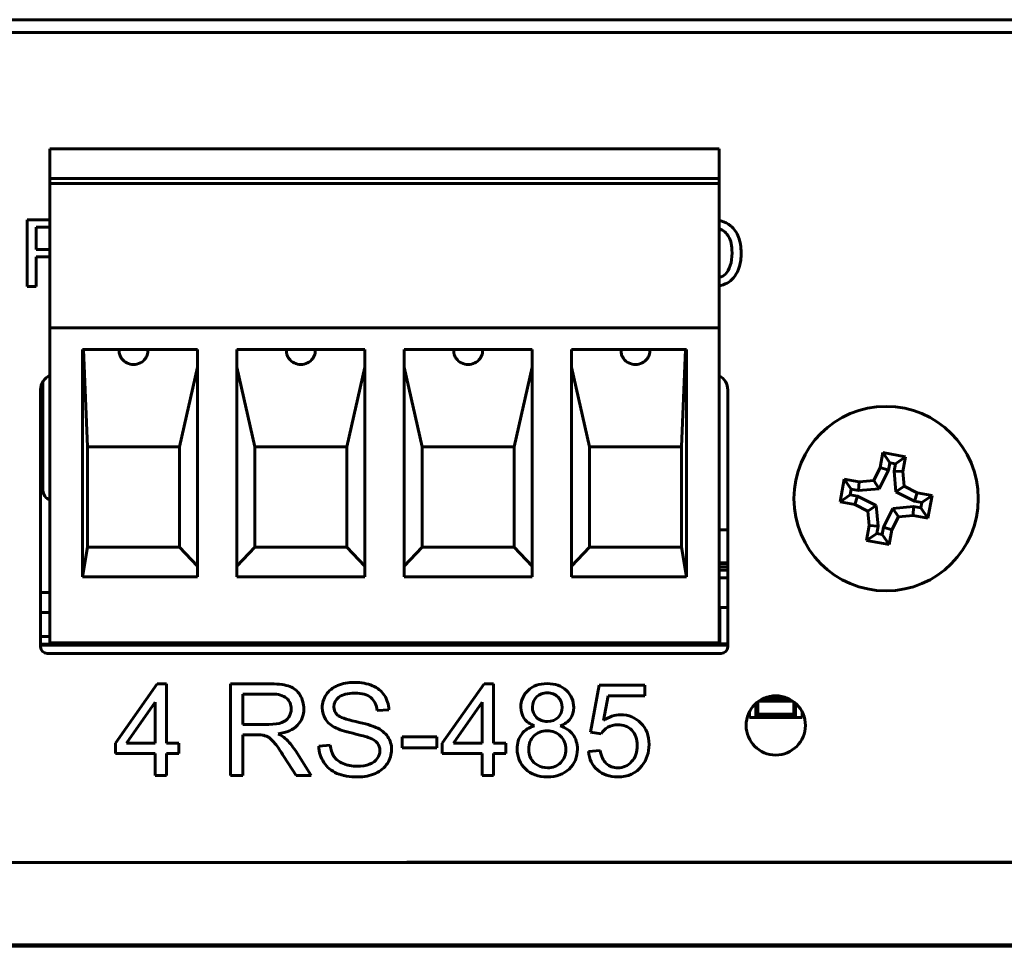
# Model space of a CAD drawing. Header units: millimetres. Extents: x -112 to 98, y -171 to 88.
# Tile 9 of 129: x 34 to 64, y -171 to -143. Entities that reach past the tile are written whole.
import ezdxf

# ---------------------------------------------------------------- set-up
doc = ezdxf.new("R2010")
doc.units = ezdxf.units.MM
doc.linetypes.add('K5LT32768', pattern=[0])

msp = doc.modelspace()

# ---------------------------------------------------------------- linework, layer by layer
at = {"color": 150, "linetype": 'K5LT32768', "lineweight": 60, "true_color": 0x0080ff}
for p, q in [((73.204, -143.03), (-50.196, -143.03)), ((73.204, -143.03), (-50.196, -143.03)), ((-50.196, -143.421), (73.204, -143.421)), ((-50.196, -143.421), (73.204, -143.421)), ((54.947, -146.95), (34.627, -146.95)), ((34.627, -146.95), (34.627, -147.851)), ((54.947, -146.95), (34.627, -146.95)), ((34.627, -146.95), (34.627, -147.851)), ((54.947, -147.851), (54.947, -146.95)), ((54.947, -147.851), (54.947, -146.95)), ((34.627, -147.851), (34.627, -148)), ((54.947, -147.851), (34.627, -147.851)), ((34.627, -147.851), (34.627, -148)), ((54.947, -147.851), (34.627, -147.851)), ((54.947, -148), (54.947, -147.851)), ((54.947, -148), (54.947, -147.851)), ((54.947, -148), (34.627, -148)), ((34.627, -148), (34.627, -152.392)), ((54.947, -148), (34.627, -148)), ((34.627, -148), (34.627, -152.392)), ((54.947, -148), (54.947, -152.392)), ((54.947, -148), (54.947, -152.392)), ((33.938, -149.112), (33.938, -151.133)), ((34.627, -149.112), (33.938, -149.112)), ((33.938, -149.112), (33.938, -151.133)), ((34.627, -149.112), (33.938, -149.112)), ((34.627, -149.335), (34.206, -149.335)), ((34.206, -149.335), (34.206, -150.004)), ((34.627, -149.335), (34.206, -149.335)), ((34.206, -149.335), (34.206, -150.004)), ((34.206, -150.004), (34.627, -150.004)), ((34.206, -150.004), (34.627, -150.004)), ((34.206, -150.235), (34.516, -150.235)), ((34.206, -151.133), (34.206, -150.235)), ((34.206, -150.235), (34.516, -150.235)), ((34.206, -151.133), (34.206, -150.235)), ((54.947, -150.862), (54.957, -150.859)), ((54.947, -150.862), (54.957, -150.859)), ((33.938, -151.133), (34.206, -151.133)), ((33.938, -151.133), (34.206, -151.133)), ((34.627, -152.392), (54.947, -152.392)), ((34.627, -152.435), (34.627, -152.392)), ((34.627, -152.392), (54.947, -152.392)), ((34.627, -152.435), (34.627, -152.392)), ((34.627, -152.435), (34.627, -152.534)), ((34.627, -152.435), (34.627, -152.534)), ((54.947, -152.392), (54.947, -152.435)), ((54.947, -152.392), (54.947, -152.435)), ((54.947, -152.435), (54.947, -152.534)), ((54.947, -152.435), (54.947, -152.534)), ((34.627, -152.534), (34.627, -161.95)), ((34.627, -152.534), (34.627, -161.95)), ((54.947, -161.95), (54.947, -152.534)), ((54.947, -161.95), (54.947, -152.534)), ((35.617, -159.95), (35.617, -153.05)), ((35.617, -153.05), (39.107, -153.05)), ((35.617, -159.95), (35.617, -153.05)), ((35.617, -153.05), (39.107, -153.05)), ((35.767, -156), (35.649, -153.05)), ((35.767, -156), (35.649, -153.05)), ((39.107, -153.05), (39.107, -159.95)), ((39.107, -153.05), (39.107, -159.95)), ((40.307, -159.95), (40.307, -153.05)), ((40.307, -153.05), (44.187, -153.05)), ((40.307, -159.95), (40.307, -153.05)), ((40.307, -153.05), (44.187, -153.05)), ((44.187, -153.05), (44.187, -159.95)), ((44.187, -153.05), (44.187, -159.95)), ((45.387, -153.05), (49.267, -153.05)), ((45.387, -159.95), (45.387, -153.05)), ((45.387, -153.05), (49.267, -153.05)), ((45.387, -159.95), (45.387, -153.05)), ((49.267, -153.05), (49.267, -159.95)), ((49.267, -153.05), (49.267, -159.95)), ((50.467, -153.05), (53.957, -153.05)), ((50.467, -159.95), (50.467, -153.05)), ((50.467, -153.05), (53.957, -153.05)), ((50.467, -159.95), (50.467, -153.05)), ((53.807, -156), (53.925, -153.05)), ((53.807, -156), (53.925, -153.05)), ((53.957, -153.05), (53.957, -159.95)), ((53.957, -153.05), (53.957, -159.95)), ((38.567, -156), (39.107, -153.585)), ((38.567, -156), (39.107, -153.585)), ((40.847, -156), (40.307, -153.585)), ((40.847, -156), (40.307, -153.585)), ((43.647, -156), (44.187, -153.585)), ((43.647, -156), (44.187, -153.585)), ((45.927, -156), (45.387, -153.585)), ((45.927, -156), (45.387, -153.585)), ((48.727, -156), (49.267, -153.585)), ((48.727, -156), (49.267, -153.585)), ((51.007, -156), (50.467, -153.585)), ((51.007, -156), (50.467, -153.585)), ((34.417, -154.019), (34.417, -157.323)), ((34.417, -154.019), (34.417, -157.323)), ((34.347, -162.074), (34.347, -154.274)), ((34.347, -162.074), (34.347, -154.274)), ((55.207, -154.274), (55.207, -162.074)), ((55.207, -154.274), (55.207, -162.074)), ((35.767, -159.05), (35.767, -156)), ((35.767, -156), (38.567, -156)), ((35.767, -159.05), (35.767, -156)), ((35.767, -156), (38.567, -156)), ((38.567, -159.05), (38.567, -156)), ((38.567, -159.05), (38.567, -156)), ((40.847, -159.05), (40.847, -156)), ((40.847, -156), (43.647, -156)), ((40.847, -159.05), (40.847, -156)), ((40.847, -156), (43.647, -156)), ((43.647, -159.05), (43.647, -156)), ((43.647, -159.05), (43.647, -156)), ((45.927, -159.05), (45.927, -156)), ((45.927, -156), (48.727, -156)), ((45.927, -159.05), (45.927, -156)), ((45.927, -156), (48.727, -156)), ((48.727, -159.05), (48.727, -156)), ((48.727, -159.05), (48.727, -156)), ((51.007, -159.05), (51.007, -156)), ((51.007, -156), (53.807, -156)), ((51.007, -159.05), (51.007, -156)), ((51.007, -156), (53.807, -156)), ((53.807, -159.05), (53.807, -156)), ((53.807, -159.05), (53.807, -156)), ((59.922, -156.176), (59.838, -156.624)), ((59.922, -156.176), (59.838, -156.624)), ((60.61, -156.305), (59.922, -156.176)), ((60.133, -156.485), (59.922, -156.176)), ((60.61, -156.305), (59.922, -156.176)), ((60.133, -156.485), (59.922, -156.176)), ((60.301, -156.516), (60.61, -156.305)), ((60.301, -156.516), (60.61, -156.305)), ((60.526, -156.753), (60.61, -156.305)), ((60.526, -156.753), (60.61, -156.305)), ((59.838, -156.624), (59.64, -157.023)), ((59.838, -156.624), (59.64, -157.023)), ((60.091, -156.709), (59.838, -156.624)), ((60.091, -156.709), (59.838, -156.624)), ((60.133, -156.485), (60.091, -156.709)), ((60.133, -156.485), (60.091, -156.709)), ((60.301, -156.516), (60.133, -156.485)), ((60.301, -156.516), (60.133, -156.485)), ((60.259, -156.74), (60.301, -156.516)), ((60.259, -156.74), (60.301, -156.516)), ((60.091, -156.709), (59.811, -157.273)), ((60.091, -156.709), (59.811, -157.273)), ((60.259, -156.74), (60.526, -156.753)), ((60.317, -157.367), (60.259, -156.74)), ((60.259, -156.74), (60.526, -156.753)), ((60.317, -157.367), (60.259, -156.74)), ((60.567, -157.196), (60.526, -156.753)), ((60.567, -157.196), (60.526, -156.753)), ((58.748, -156.98), (58.62, -157.668)), ((58.748, -156.98), (58.62, -157.668)), ((58.96, -157.288), (58.748, -156.98)), ((59.196, -157.064), (58.748, -156.98)), ((58.96, -157.288), (58.748, -156.98)), ((59.196, -157.064), (58.748, -156.98)), ((59.184, -157.33), (59.196, -157.064)), ((59.184, -157.33), (59.196, -157.064)), ((59.64, -157.023), (59.196, -157.064)), ((59.64, -157.023), (59.196, -157.064)), ((59.811, -157.273), (59.64, -157.023)), ((59.811, -157.273), (59.64, -157.023)), ((60.317, -157.367), (60.567, -157.196)), ((60.317, -157.367), (60.567, -157.196)), ((60.965, -157.394), (60.567, -157.196)), ((60.965, -157.394), (60.567, -157.196)), ((58.928, -157.457), (58.62, -157.668)), ((58.928, -157.457), (58.62, -157.668)), ((58.96, -157.288), (58.928, -157.457)), ((58.96, -157.288), (58.928, -157.457)), ((58.928, -157.457), (59.153, -157.498)), ((58.928, -157.457), (59.153, -157.498)), ((59.184, -157.33), (58.96, -157.288)), ((59.184, -157.33), (58.96, -157.288)), ((59.153, -157.498), (59.068, -157.752)), ((59.153, -157.498), (59.068, -157.752)), ((59.153, -157.498), (59.717, -157.778)), ((59.153, -157.498), (59.717, -157.778)), ((59.811, -157.273), (59.184, -157.33)), ((59.811, -157.273), (59.184, -157.33)), ((60.881, -157.647), (60.317, -157.367)), ((60.881, -157.647), (60.317, -157.367)), ((60.881, -157.647), (60.965, -157.394)), ((60.881, -157.647), (60.965, -157.394)), ((61.413, -157.478), (60.965, -157.394)), ((61.413, -157.478), (60.965, -157.394)), ((61.105, -157.689), (61.413, -157.478)), ((61.105, -157.689), (61.413, -157.478)), ((61.285, -158.166), (61.413, -157.478)), ((61.285, -158.166), (61.413, -157.478)), ((58.62, -157.668), (59.068, -157.752)), ((58.62, -157.668), (59.068, -157.752)), ((59.068, -157.752), (59.467, -157.95)), ((59.068, -157.752), (59.467, -157.95)), ((59.717, -157.778), (59.467, -157.95)), ((59.717, -157.778), (59.467, -157.95)), ((59.717, -157.778), (59.774, -158.406)), ((59.717, -157.778), (59.774, -158.406)), ((60.222, -157.873), (60.849, -157.815)), ((60.222, -157.873), (60.849, -157.815)), ((60.849, -157.815), (60.837, -158.082)), ((60.849, -157.815), (60.837, -158.082)), ((60.849, -157.815), (61.073, -157.857)), ((60.849, -157.815), (61.073, -157.857)), ((61.105, -157.689), (60.881, -157.647)), ((61.105, -157.689), (60.881, -157.647)), ((61.073, -157.857), (61.105, -157.689)), ((61.073, -157.857), (61.105, -157.689)), ((59.467, -157.95), (59.507, -158.393)), ((59.467, -157.95), (59.507, -158.393)), ((59.942, -158.437), (60.222, -157.873)), ((59.942, -158.437), (60.222, -157.873)), ((60.195, -158.522), (60.393, -158.123)), ((60.195, -158.522), (60.393, -158.123)), ((60.222, -157.873), (60.393, -158.123)), ((60.222, -157.873), (60.393, -158.123)), ((60.393, -158.123), (60.837, -158.082)), ((60.393, -158.123), (60.837, -158.082)), ((60.837, -158.082), (61.285, -158.166)), ((60.837, -158.082), (61.285, -158.166)), ((61.073, -157.857), (61.285, -158.166)), ((61.073, -157.857), (61.285, -158.166)), ((59.507, -158.393), (59.424, -158.841)), ((59.507, -158.393), (59.424, -158.841)), ((59.774, -158.406), (59.507, -158.393)), ((59.774, -158.406), (59.507, -158.393)), ((59.774, -158.406), (59.732, -158.63)), ((59.774, -158.406), (59.732, -158.63)), ((59.9, -158.661), (59.942, -158.437)), ((59.9, -158.661), (59.942, -158.437)), ((59.942, -158.437), (60.195, -158.522)), ((59.942, -158.437), (60.195, -158.522)), ((54.947, -158.523), (55.207, -158.523)), ((54.947, -158.523), (55.207, -158.523)), ((59.732, -158.63), (59.424, -158.841)), ((59.732, -158.63), (59.424, -158.841)), ((59.732, -158.63), (59.9, -158.661)), ((59.732, -158.63), (59.9, -158.661)), ((59.9, -158.661), (60.112, -158.97)), ((59.9, -158.661), (60.112, -158.97)), ((60.112, -158.97), (60.195, -158.522)), ((60.112, -158.97), (60.195, -158.522)), ((59.424, -158.841), (60.112, -158.97)), ((59.424, -158.841), (60.112, -158.97)), ((35.617, -159.95), (35.767, -159.05)), ((35.617, -159.95), (35.767, -159.05)), ((35.767, -159.05), (38.567, -159.05)), ((35.767, -159.05), (38.567, -159.05)), ((39.107, -159.629), (38.567, -159.05)), ((39.107, -159.629), (38.567, -159.05)), ((40.307, -159.629), (40.847, -159.05)), ((40.307, -159.629), (40.847, -159.05)), ((40.847, -159.05), (43.647, -159.05)), ((40.847, -159.05), (43.647, -159.05)), ((44.187, -159.629), (43.647, -159.05)), ((44.187, -159.629), (43.647, -159.05)), ((45.387, -159.629), (45.927, -159.05)), ((45.387, -159.629), (45.927, -159.05)), ((45.927, -159.05), (48.727, -159.05)), ((45.927, -159.05), (48.727, -159.05)), ((49.267, -159.629), (48.727, -159.05)), ((49.267, -159.629), (48.727, -159.05)), ((50.467, -159.629), (51.007, -159.05)), ((50.467, -159.629), (51.007, -159.05)), ((51.007, -159.05), (53.807, -159.05)), ((51.007, -159.05), (53.807, -159.05)), ((53.807, -159.05), (53.957, -159.95)), ((53.807, -159.05), (53.957, -159.95)), ((55.207, -159.523), (54.947, -159.523)), ((55.207, -159.523), (54.947, -159.523)), ((54.947, -159.533), (55.207, -159.533)), ((54.947, -159.533), (55.207, -159.533)), ((54.947, -159.543), (55.207, -159.543)), ((54.947, -159.543), (55.207, -159.543)), ((54.947, -159.643), (55.207, -159.643)), ((54.947, -159.643), (55.207, -159.643)), ((55.207, -159.743), (54.947, -159.743)), ((55.207, -159.743), (54.947, -159.743)), ((39.107, -159.95), (35.617, -159.95)), ((39.107, -159.95), (35.617, -159.95)), ((44.187, -159.95), (40.307, -159.95)), ((44.187, -159.95), (40.307, -159.95)), ((49.267, -159.95), (45.387, -159.95)), ((49.267, -159.95), (45.387, -159.95)), ((53.957, -159.95), (50.467, -159.95)), ((53.957, -159.95), (50.467, -159.95)), ((54.947, -159.978), (55.207, -159.978)), ((54.947, -159.978), (55.207, -159.978)), ((34.627, -160.428), (34.347, -160.428)), ((34.627, -160.428), (34.347, -160.428)), ((34.627, -161.028), (34.347, -161.028)), ((34.627, -161.028), (34.347, -161.028)), ((54.967, -160.878), (55.207, -160.878)), ((54.967, -161.978), (54.967, -160.878)), ((54.967, -160.878), (55.207, -160.878)), ((54.967, -161.978), (54.967, -160.878)), ((34.627, -161.758), (34.347, -161.758)), ((34.347, -161.758), (34.627, -161.758)), ((34.627, -161.758), (34.347, -161.758)), ((34.347, -161.758), (34.627, -161.758)), ((34.347, -161.998), (34.667, -161.998)), ((34.347, -161.998), (34.667, -161.998)), ((34.667, -162.003), (34.347, -162.003)), ((34.667, -162.003), (34.347, -162.003)), ((55.207, -162.028), (34.347, -162.028)), ((55.207, -162.028), (34.347, -162.028)), ((54.947, -161.95), (34.627, -161.95)), ((54.947, -161.95), (34.627, -161.95)), ((34.667, -161.95), (34.667, -161.967)), ((34.667, -161.95), (34.667, -161.967)), ((34.667, -161.998), (34.667, -161.967)), ((34.667, -161.998), (34.667, -161.967)), ((34.667, -162.003), (34.667, -161.998)), ((34.667, -162.003), (34.667, -161.998)), ((35.167, -162.027), (34.727, -162.027)), ((35.167, -162.027), (34.727, -162.027)), ((35.167, -161.95), (35.167, -162.028)), ((35.167, -161.95), (35.167, -162.028)), ((36.667, -161.998), (35.867, -161.998)), ((36.667, -161.998), (35.867, -161.998)), ((36.167, -162.028), (36.167, -161.998)), ((36.167, -162.028), (36.167, -161.998)), ((36.607, -162.027), (36.167, -162.027)), ((36.607, -162.027), (36.167, -162.027)), ((36.667, -161.95), (36.667, -162.028)), ((36.667, -161.95), (36.667, -162.028)), ((37.667, -162.028), (37.667, -161.95)), ((37.667, -162.028), (37.667, -161.95)), ((37.667, -162.008), (37.722, -162.008)), ((37.667, -162.008), (37.722, -162.008)), ((37.722, -162.008), (37.722, -161.95)), ((37.722, -162.008), (37.722, -161.95)), ((38.057, -161.95), (38.057, -161.998)), ((38.057, -161.95), (38.057, -161.998)), ((38.057, -161.998), (38.477, -161.998)), ((38.057, -161.998), (38.057, -162.003)), ((38.057, -161.998), (38.477, -161.998)), ((38.057, -161.998), (38.057, -162.003)), ((38.477, -162.003), (38.057, -162.003)), ((38.477, -162.003), (38.057, -162.003)), ((38.477, -161.998), (38.477, -161.95)), ((38.477, -161.998), (38.477, -161.95)), ((38.477, -162.003), (38.477, -161.998)), ((38.477, -162.003), (38.477, -161.998)), ((38.592, -161.95), (38.592, -162.008)), ((38.592, -161.95), (38.592, -162.008)), ((38.592, -162.008), (38.992, -162.008)), ((38.592, -162.008), (38.992, -162.008)), ((38.992, -162.008), (38.992, -161.95)), ((38.992, -162.008), (38.992, -161.95)), ((39.862, -161.95), (39.862, -162.008)), ((39.862, -161.95), (39.862, -162.008)), ((39.862, -162.008), (40.262, -162.008)), ((39.862, -162.008), (40.262, -162.008)), ((40.262, -162.008), (40.262, -161.95)), ((40.262, -162.008), (40.262, -161.95)), ((41.132, -161.95), (41.132, -162.008)), ((41.132, -161.95), (41.132, -162.008)), ((41.132, -162.008), (41.152, -162.008)), ((41.132, -162.008), (41.152, -162.008)), ((41.152, -161.95), (41.152, -162.028)), ((41.152, -161.95), (41.152, -162.028)), ((41.572, -162.028), (41.572, -161.95)), ((41.572, -162.028), (41.572, -161.95)), ((41.747, -161.95), (41.747, -162.028)), ((41.747, -161.95), (41.747, -162.028)), ((42.747, -162.028), (42.747, -161.95)), ((42.747, -162.028), (42.747, -161.95)), ((42.842, -162.028), (42.842, -161.95)), ((42.842, -162.028), (42.842, -161.95)), ((43.672, -161.95), (43.672, -162.008)), ((43.672, -161.95), (43.672, -162.008)), ((43.672, -162.008), (43.692, -162.008)), ((43.672, -162.008), (43.692, -162.008)), ((43.692, -161.95), (43.692, -162.028)), ((43.692, -161.95), (43.692, -162.028)), ((44.112, -162.028), (44.112, -161.95)), ((44.112, -162.028), (44.112, -161.95)), ((44.167, -161.95), (44.167, -161.967)), ((44.167, -161.95), (44.167, -161.967)), ((44.667, -162.027), (44.227, -162.027)), ((44.667, -162.027), (44.227, -162.027)), ((44.667, -161.95), (44.667, -162.028)), ((44.667, -161.95), (44.667, -162.028)), ((44.942, -161.95), (44.942, -162.008)), ((44.942, -161.95), (44.942, -162.008)), ((44.942, -162.008), (44.962, -162.008)), ((44.942, -162.008), (44.962, -162.008)), ((44.962, -161.95), (44.962, -162.028)), ((44.962, -161.95), (44.962, -162.028)), ((45.382, -162.028), (45.382, -161.95)), ((45.382, -162.028), (45.382, -161.95)), ((45.667, -162.028), (45.667, -161.95)), ((45.667, -162.028), (45.667, -161.95)), ((46.107, -162.027), (45.667, -162.027)), ((46.107, -162.027), (45.667, -162.027)), ((46.167, -161.967), (46.167, -161.95)), ((46.167, -161.967), (46.167, -161.95)), ((46.212, -161.95), (46.212, -162.008)), ((46.212, -161.95), (46.212, -162.008)), ((46.212, -162.008), (46.612, -162.008)), ((46.212, -162.008), (46.612, -162.008)), ((46.612, -162.008), (46.612, -161.95)), ((46.612, -162.008), (46.612, -161.95)), ((46.827, -161.95), (46.827, -162.028)), ((46.827, -161.95), (46.827, -162.028)), ((47.827, -162.028), (47.827, -161.95)), ((47.827, -162.028), (47.827, -161.95)), ((47.867, -161.95), (47.867, -162.028)), ((47.867, -161.95), (47.867, -162.028)), ((51.907, -161.95), (51.907, -162.028)), ((51.907, -161.95), (51.907, -162.028)), ((52.907, -162.028), (52.907, -161.95)), ((52.907, -162.028), (52.907, -161.95)), ((53.867, -161.95), (53.867, -162.028)), ((53.867, -161.95), (53.867, -162.028)), ((54.947, -161.878), (54.967, -161.878)), ((54.947, -161.878), (54.967, -161.878)), ((54.967, -161.978), (55.207, -161.978)), ((54.967, -161.978), (55.207, -161.978)), ((55.007, -162.274), (34.547, -162.274)), ((55.007, -162.274), (34.547, -162.274)), ((37.886, -163.201), (36.616, -165.002)), ((37.886, -163.201), (36.616, -165.002)), ((38.166, -163.201), (37.886, -163.201)), ((38.166, -163.201), (37.886, -163.201)), ((38.166, -165.002), (38.166, -163.201)), ((38.166, -165.002), (38.166, -163.201)), ((41.348, -163.201), (40.116, -163.201)), ((40.116, -163.201), (40.116, -165.98)), ((41.348, -163.201), (40.116, -163.201)), ((40.116, -163.201), (40.116, -165.98)), ((47.813, -163.201), (46.543, -165.002)), ((47.813, -163.201), (46.543, -165.002)), ((48.093, -163.201), (47.813, -163.201)), ((48.093, -163.201), (47.813, -163.201)), ((48.093, -165.002), (48.093, -163.201)), ((48.093, -165.002), (48.093, -163.201)), ((41.363, -163.508), (40.484, -163.508)), ((40.484, -163.508), (40.484, -164.428)), ((41.363, -163.508), (40.484, -163.508)), ((40.484, -163.508), (40.484, -164.428)), ((51.31, -163.236), (51.042, -164.664)), ((51.31, -163.236), (51.042, -164.664)), ((52.688, -163.236), (51.31, -163.236)), ((52.688, -163.236), (51.31, -163.236)), ((52.688, -163.562), (52.688, -163.236)), ((52.688, -163.562), (52.688, -163.236)), ((37.824, -163.752), (36.952, -165.002)), ((37.824, -163.752), (36.952, -165.002)), ((37.824, -165.002), (37.824, -163.752)), ((37.824, -165.002), (37.824, -163.752)), ((47.751, -163.752), (46.879, -165.002)), ((47.751, -163.752), (46.879, -165.002)), ((47.751, -165.002), (47.751, -163.752)), ((47.751, -165.002), (47.751, -163.752)), ((51.434, -164.312), (51.582, -163.562)), ((51.434, -164.312), (51.582, -163.562)), ((51.582, -163.562), (52.688, -163.562)), ((51.582, -163.562), (52.688, -163.562)), ((56.067, -164.168), (56.067, -163.789)), ((56.067, -164.168), (56.067, -163.789)), ((56.119, -164.115), (56.119, -163.746)), ((56.119, -164.115), (56.119, -163.746)), ((56.154, -163.72), (57.179, -163.72)), ((56.154, -163.72), (57.179, -163.72)), ((56.239, -163.668), (57.094, -163.668)), ((56.239, -163.668), (57.094, -163.668)), ((56.349, -163.618), (56.984, -163.618)), ((56.349, -163.618), (56.984, -163.618)), ((57.214, -163.746), (57.214, -164.115)), ((57.214, -163.746), (57.214, -164.115)), ((57.267, -163.789), (57.267, -164.168)), ((57.267, -163.789), (57.267, -164.168)), ((44.567, -164.012), (44.92, -163.985)), ((44.567, -164.012), (44.92, -163.985)), ((55.867, -164.048), (55.867, -164.218)), ((55.867, -164.048), (55.867, -164.218)), ((56.119, -164.115), (56.067, -164.168)), ((56.119, -164.115), (56.067, -164.168)), ((57.214, -164.115), (56.119, -164.115)), ((57.214, -164.115), (56.119, -164.115)), ((57.267, -164.168), (57.214, -164.115)), ((57.267, -164.168), (57.214, -164.115)), ((57.467, -164.048), (57.467, -164.218)), ((57.467, -164.048), (57.467, -164.218)), ((40.484, -164.428), (41.274, -164.428)), ((40.484, -164.428), (41.274, -164.428)), ((57.467, -164.218), (55.867, -164.218)), ((57.467, -164.218), (55.867, -164.218)), ((57.267, -164.168), (56.067, -164.168)), ((57.267, -164.168), (56.067, -164.168)), ((51.042, -164.664), (51.364, -164.711)), ((51.042, -164.664), (51.364, -164.711)), ((36.616, -165.002), (36.616, -165.316)), ((36.616, -165.002), (36.616, -165.316)), ((36.952, -165.002), (37.824, -165.002)), ((36.952, -165.002), (37.824, -165.002)), ((38.543, -165.002), (38.166, -165.002)), ((38.543, -165.002), (38.166, -165.002)), ((38.543, -165.316), (38.543, -165.002)), ((38.543, -165.316), (38.543, -165.002)), ((40.484, -165.98), (40.484, -164.746)), ((40.484, -164.746), (40.91, -164.746)), ((40.484, -165.98), (40.484, -164.746)), ((40.484, -164.746), (40.91, -164.746)), ((45.324, -164.804), (45.324, -165.146)), ((46.38, -164.804), (45.324, -164.804)), ((45.324, -164.804), (45.324, -165.146)), ((46.38, -164.804), (45.324, -164.804)), ((46.38, -165.146), (46.38, -164.804)), ((46.38, -165.146), (46.38, -164.804)), ((46.543, -165.002), (46.543, -165.316)), ((46.543, -165.002), (46.543, -165.316)), ((46.879, -165.002), (47.751, -165.002)), ((46.879, -165.002), (47.751, -165.002)), ((48.469, -165.002), (48.093, -165.002)), ((48.469, -165.002), (48.093, -165.002)), ((48.469, -165.316), (48.469, -165.002)), ((48.469, -165.316), (48.469, -165.002)), ((36.616, -165.316), (37.824, -165.316)), ((36.616, -165.316), (37.824, -165.316)), ((37.824, -165.316), (37.824, -165.98)), ((37.824, -165.316), (37.824, -165.98)), ((38.166, -165.98), (38.166, -165.316)), ((38.166, -165.316), (38.543, -165.316)), ((38.166, -165.98), (38.166, -165.316)), ((38.166, -165.316), (38.543, -165.316)), ((42.561, -165.98), (42.081, -165.223)), ((42.561, -165.98), (42.081, -165.223)), ((43.138, -165.056), (42.792, -165.087)), ((43.138, -165.056), (42.792, -165.087)), ((45.324, -165.146), (46.38, -165.146)), ((45.324, -165.146), (46.38, -165.146)), ((46.543, -165.316), (47.751, -165.316)), ((46.543, -165.316), (47.751, -165.316)), ((47.751, -165.316), (47.751, -165.98)), ((47.751, -165.316), (47.751, -165.98)), ((48.093, -165.316), (48.469, -165.316)), ((48.093, -165.98), (48.093, -165.316)), ((48.093, -165.316), (48.469, -165.316)), ((48.093, -165.98), (48.093, -165.316)), ((51.337, -165.223), (50.98, -165.25)), ((51.337, -165.223), (50.98, -165.25)), ((41.734, -165.402), (42.102, -165.98)), ((41.734, -165.402), (42.102, -165.98)), ((37.824, -165.98), (38.166, -165.98)), ((37.824, -165.98), (38.166, -165.98)), ((40.116, -165.98), (40.484, -165.98)), ((40.116, -165.98), (40.484, -165.98)), ((42.102, -165.98), (42.561, -165.98)), ((42.102, -165.98), (42.561, -165.98)), ((47.751, -165.98), (48.093, -165.98)), ((47.751, -165.98), (48.093, -165.98)), ((45.467, -168.608), (45.467, -168.618)), ((76.267, -168.608), (45.467, -168.608)), ((45.467, -168.608), (45.467, -168.618)), ((76.267, -168.608), (45.467, -168.608)), ((52.467, -168.613), (76.267, -168.613)), ((52.467, -168.618), (52.467, -168.613)), ((52.467, -168.613), (76.267, -168.613)), ((52.467, -168.618), (52.467, -168.613)), ((-103.533, -168.618), (90.467, -168.618)), ((-103.533, -168.618), (90.467, -168.618)), ((-103.533, -171.118), (90.467, -171.118)), ((-103.533, -171.118), (90.467, -171.118)), ((65.927, -171.168), (20.207, -171.168)), ((65.927, -171.168), (20.207, -171.168))]:
    msp.add_line(p, q, dxfattribs=at)
for centre, radius in [((60.017, -157.573), 2.8), ((60.017, -157.573), 2.8), ((56.667, -164.46), 0.9), ((56.667, -164.46), 0.9)]:
    msp.add_circle(centre, radius, dxfattribs=at)
for centre, radius, start, end in [((37.167, -153.05), 0.45, 216.4888, 323.5117), ((37.167, -153.05), 0.45, 216.4888, 323.5117), ((37.167, -153.05), 0.45, 216.4888, 323.5117), ((37.167, -153.05), 0.45, 216.4888, 323.5117), ((42.247, -153.05), 0.45, 216.4888, 323.5119), ((42.247, -153.05), 0.45, 216.4888, 323.5119), ((42.247, -153.05), 0.45, 216.4888, 323.5119), ((42.247, -153.05), 0.45, 216.4888, 323.5119), ((47.327, -153.05), 0.45, 216.4888, 323.5119), ((47.327, -153.05), 0.45, 216.4888, 323.5119), ((47.327, -153.05), 0.45, 216.4888, 323.5119), ((47.327, -153.05), 0.45, 216.4888, 323.5119), ((52.407, -153.05), 0.45, 216.488, 323.512), ((52.407, -153.05), 0.45, 216.488, 323.512), ((34.847, -154.274), 0.5, 116.1039, 180), ((34.847, -154.274), 0.5, 116.1039, 180), ((54.707, -154.274), 0.5, 0, 61.3146), ((54.707, -154.274), 0.5, 0, 61.3146), ((34.717, -157.323), 0.3, 180, 252.5424), ((34.717, -157.323), 0.3, 180, 252.5424), ((34.727, -161.967), 0.06, 180, 270), ((34.727, -161.967), 0.06, 180, 270), ((35.867, -161.948), 0.05, 182.4256, 270), ((35.867, -161.948), 0.05, 182.4256, 270), ((36.607, -161.967), 0.06, 270, 328.8898), ((36.607, -161.967), 0.06, 270, 328.8898), ((44.227, -161.967), 0.06, 180, 270), ((44.227, -161.967), 0.06, 180, 270), ((46.107, -161.967), 0.06, 270, 0), ((46.107, -161.967), 0.06, 270, 0), ((34.547, -162.074), 0.2, 180, 270), ((34.547, -162.074), 0.2, 180, 270), ((55.007, -162.074), 0.2, 270, 0), ((55.007, -162.074), 0.2, 270, 0)]:
    msp.add_arc(centre, radius, start, end, dxfattribs=at)
for points in [[(55, -149.141), (54.984, -149.137), (54.966, -149.134), (54.947, -149.131)], [(55, -149.141), (54.984, -149.137), (54.966, -149.134), (54.947, -149.131)], [(55.297, -149.286), (55.215, -149.216), (55.116, -149.168), (55, -149.141)], [(55.297, -149.286), (55.215, -149.216), (55.116, -149.168), (55, -149.141)], [(54.982, -149.391), (54.971, -149.386), (54.959, -149.383), (54.947, -149.379)], [(54.982, -149.391), (54.971, -149.386), (54.959, -149.383), (54.947, -149.379)], [(55.235, -149.619), (55.166, -149.505), (55.081, -149.429), (54.982, -149.391)], [(55.235, -149.619), (55.166, -149.505), (55.081, -149.429), (54.982, -149.391)], [(55.536, -149.631), (55.483, -149.491), (55.404, -149.376), (55.297, -149.286)], [(55.536, -149.631), (55.483, -149.491), (55.404, -149.376), (55.297, -149.286)], [(55.339, -150.107), (55.339, -149.896), (55.304, -149.733), (55.235, -149.619)], [(55.339, -150.107), (55.339, -149.896), (55.304, -149.733), (55.235, -149.619)], [(55.616, -150.112), (55.616, -149.932), (55.589, -149.771), (55.536, -149.631)], [(55.616, -150.112), (55.616, -149.932), (55.589, -149.771), (55.536, -149.631)], [(34.516, -150.235), (34.561, -150.235), (34.598, -150.237), (34.627, -150.239)], [(34.516, -150.235), (34.561, -150.235), (34.598, -150.237), (34.627, -150.239)], [(55.286, -150.497), (55.321, -150.39), (55.339, -150.26), (55.339, -150.107)], [(55.286, -150.497), (55.321, -150.39), (55.339, -150.26), (55.339, -150.107)], [(55.562, -150.519), (55.598, -150.401), (55.616, -150.265), (55.616, -150.112)], [(55.562, -150.519), (55.598, -150.401), (55.616, -150.265), (55.616, -150.112)], [(55.138, -150.754), (55.201, -150.69), (55.25, -150.605), (55.286, -150.497)], [(55.138, -150.754), (55.201, -150.69), (55.25, -150.605), (55.286, -150.497)], [(55.424, -150.814), (55.48, -150.736), (55.526, -150.638), (55.562, -150.519)], [(55.424, -150.814), (55.48, -150.736), (55.526, -150.638), (55.562, -150.519)], [(54.957, -150.859), (55.032, -150.834), (55.093, -150.799), (55.138, -150.754)], [(54.957, -150.859), (55.032, -150.834), (55.093, -150.799), (55.138, -150.754)], [(55.239, -150.997), (55.306, -150.953), (55.368, -150.892), (55.424, -150.814)], [(55.239, -150.997), (55.306, -150.953), (55.368, -150.892), (55.424, -150.814)], [(54.947, -151.11), (54.964, -151.106), (54.982, -151.103), (54.998, -151.099)], [(54.947, -151.11), (54.964, -151.106), (54.982, -151.103), (54.998, -151.099)], [(54.998, -151.099), (55.093, -151.075), (55.173, -151.042), (55.239, -150.997)], [(54.998, -151.099), (55.093, -151.075), (55.173, -151.042), (55.239, -150.997)], [(43.875, -163.155), (43.688, -163.155), (43.518, -163.186), (43.365, -163.25)], [(43.875, -163.155), (43.688, -163.155), (43.518, -163.186), (43.365, -163.25)], [(44.42, -163.254), (44.263, -163.188), (44.081, -163.155), (43.875, -163.155)], [(44.42, -163.254), (44.263, -163.188), (44.081, -163.155), (43.875, -163.155)], [(49.726, -163.19), (49.484, -163.19), (49.292, -163.259), (49.146, -163.397)], [(49.726, -163.19), (49.484, -163.19), (49.292, -163.259), (49.146, -163.397)], [(50.311, -163.401), (50.163, -163.26), (49.968, -163.19), (49.726, -163.19)], [(50.311, -163.401), (50.163, -163.26), (49.968, -163.19), (49.726, -163.19)], [(41.814, -163.635), (41.719, -163.55), (41.569, -163.508), (41.363, -163.508)], [(41.814, -163.635), (41.719, -163.55), (41.569, -163.508), (41.363, -163.508)], [(43.016, -163.528), (42.937, -163.65), (42.897, -163.781), (42.897, -163.922)], [(43.016, -163.528), (42.937, -163.65), (42.897, -163.781), (42.897, -163.922)], [(43.365, -163.25), (43.212, -163.313), (43.096, -163.406), (43.016, -163.528)], [(43.365, -163.25), (43.212, -163.313), (43.096, -163.406), (43.016, -163.528)], [(43.403, -163.603), (43.504, -163.521), (43.667, -163.481), (43.89, -163.481)], [(43.403, -163.603), (43.504, -163.521), (43.667, -163.481), (43.89, -163.481)], [(43.89, -163.481), (44.103, -163.481), (44.265, -163.525), (44.374, -163.615)], [(43.89, -163.481), (44.103, -163.481), (44.265, -163.525), (44.374, -163.615)], [(44.783, -163.547), (44.699, -163.418), (44.578, -163.32), (44.42, -163.254)], [(44.783, -163.547), (44.699, -163.418), (44.578, -163.32), (44.42, -163.254)], [(49.146, -163.397), (49.001, -163.534), (48.928, -163.704), (48.928, -163.906)], [(49.146, -163.397), (49.001, -163.534), (48.928, -163.704), (48.928, -163.906)], [(49.73, -163.469), (49.599, -163.469), (49.491, -163.511), (49.405, -163.595)], [(49.73, -163.469), (49.599, -163.469), (49.491, -163.511), (49.405, -163.595)], [(50.054, -163.597), (49.969, -163.512), (49.861, -163.469), (49.73, -163.469)], [(50.054, -163.597), (49.969, -163.512), (49.861, -163.469), (49.73, -163.469)], [(50.532, -163.916), (50.532, -163.714), (50.459, -163.542), (50.311, -163.401)], [(50.532, -163.916), (50.532, -163.714), (50.459, -163.542), (50.311, -163.401)], [(41.956, -163.959), (41.956, -163.828), (41.909, -163.719), (41.814, -163.635)], [(41.956, -163.959), (41.956, -163.828), (41.909, -163.719), (41.814, -163.635)], [(43.25, -163.898), (43.25, -163.783), (43.301, -163.684), (43.403, -163.603)], [(43.25, -163.898), (43.25, -163.783), (43.301, -163.684), (43.403, -163.603)], [(44.374, -163.615), (44.484, -163.705), (44.548, -163.837), (44.567, -164.012)], [(44.374, -163.615), (44.484, -163.705), (44.548, -163.837), (44.567, -164.012)], [(44.92, -163.985), (44.914, -163.822), (44.868, -163.676), (44.783, -163.547)], [(44.92, -163.985), (44.914, -163.822), (44.868, -163.676), (44.783, -163.547)], [(49.405, -163.595), (49.321, -163.678), (49.278, -163.778), (49.278, -163.894)], [(49.405, -163.595), (49.321, -163.678), (49.278, -163.778), (49.278, -163.894)], [(50.183, -163.913), (50.183, -163.788), (50.14, -163.683), (50.054, -163.597)], [(50.183, -163.913), (50.183, -163.788), (50.14, -163.683), (50.054, -163.597)], [(41.882, -164.208), (41.932, -164.132), (41.956, -164.049), (41.956, -163.959)], [(41.882, -164.208), (41.932, -164.132), (41.956, -164.049), (41.956, -163.959)], [(42.897, -163.922), (42.897, -164.049), (42.929, -164.165), (42.994, -164.268)], [(42.897, -163.922), (42.897, -164.049), (42.929, -164.165), (42.994, -164.268)], [(43.358, -164.144), (43.286, -164.08), (43.25, -163.998), (43.25, -163.898)], [(43.358, -164.144), (43.286, -164.08), (43.25, -163.998), (43.25, -163.898)], [(48.928, -163.906), (48.928, -164.04), (48.963, -164.155), (49.031, -164.252)], [(48.928, -163.906), (48.928, -164.04), (48.963, -164.155), (49.031, -164.252)], [(49.278, -163.894), (49.278, -164.026), (49.32, -164.133), (49.404, -164.217)], [(49.278, -163.894), (49.278, -164.026), (49.32, -164.133), (49.404, -164.217)], [(50.058, -164.218), (50.141, -164.135), (50.183, -164.034), (50.183, -163.913)], [(50.058, -164.218), (50.141, -164.135), (50.183, -164.034), (50.183, -163.913)], [(50.431, -164.252), (50.499, -164.157), (50.532, -164.045), (50.532, -163.916)], [(50.431, -164.252), (50.499, -164.157), (50.532, -164.045), (50.532, -163.916)], [(41.274, -164.428), (41.442, -164.428), (41.573, -164.41), (41.668, -164.375)], [(41.274, -164.428), (41.442, -164.428), (41.573, -164.41), (41.668, -164.375)], [(41.668, -164.375), (41.762, -164.341), (41.834, -164.285), (41.882, -164.208)], [(41.668, -164.375), (41.762, -164.341), (41.834, -164.285), (41.882, -164.208)], [(42.994, -164.268), (43.059, -164.371), (43.158, -164.457), (43.29, -164.527)], [(42.994, -164.268), (43.059, -164.371), (43.158, -164.457), (43.29, -164.527)], [(43.913, -164.342), (43.614, -164.275), (43.429, -164.208), (43.358, -164.144)], [(43.913, -164.342), (43.614, -164.275), (43.429, -164.208), (43.358, -164.144)], [(44.528, -164.519), (44.417, -164.469), (44.212, -164.41), (43.913, -164.342)], [(44.528, -164.519), (44.417, -164.469), (44.212, -164.41), (43.913, -164.342)], [(49.031, -164.252), (49.099, -164.347), (49.204, -164.422), (49.346, -164.474)], [(49.031, -164.252), (49.099, -164.347), (49.204, -164.422), (49.346, -164.474)], [(49.404, -164.217), (49.488, -164.3), (49.598, -164.342), (49.734, -164.342)], [(49.404, -164.217), (49.488, -164.3), (49.598, -164.342), (49.734, -164.342)], [(49.734, -164.342), (49.867, -164.342), (49.974, -164.301), (50.058, -164.218)], [(49.734, -164.342), (49.867, -164.342), (49.974, -164.301), (50.058, -164.218)], [(50.124, -164.474), (50.262, -164.422), (50.364, -164.348), (50.431, -164.252)], [(50.124, -164.474), (50.262, -164.422), (50.364, -164.348), (50.431, -164.252)], [(51.958, -164.137), (51.775, -164.137), (51.6, -164.195), (51.434, -164.312)], [(51.958, -164.137), (51.775, -164.137), (51.6, -164.195), (51.434, -164.312)], [(52.571, -164.389), (52.404, -164.221), (52.2, -164.137), (51.958, -164.137)], [(52.571, -164.389), (52.404, -164.221), (52.2, -164.137), (51.958, -164.137)], [(52.82, -165.037), (52.82, -164.773), (52.737, -164.557), (52.571, -164.389)], [(52.82, -165.037), (52.82, -164.773), (52.737, -164.557), (52.571, -164.389)], [(41.776, -164.853), (41.726, -164.808), (41.652, -164.761), (41.554, -164.715)], [(41.776, -164.853), (41.726, -164.808), (41.652, -164.761), (41.554, -164.715)], [(44.886, -164.802), (44.809, -164.688), (44.69, -164.594), (44.528, -164.519)], [(44.886, -164.802), (44.809, -164.688), (44.69, -164.594), (44.528, -164.519)], [(48.954, -164.723), (48.862, -164.844), (48.816, -164.995), (48.816, -165.176)], [(48.954, -164.723), (48.862, -164.844), (48.816, -164.995), (48.816, -165.176)], [(49.346, -164.474), (49.176, -164.518), (49.046, -164.6), (48.954, -164.723)], [(49.346, -164.474), (49.176, -164.518), (49.046, -164.6), (48.954, -164.723)], [(50.133, -164.783), (50.024, -164.675), (49.887, -164.622), (49.722, -164.622)], [(50.133, -164.783), (50.024, -164.675), (49.887, -164.622), (49.722, -164.622)], [(50.512, -164.743), (50.423, -164.618), (50.294, -164.529), (50.124, -164.474)], [(50.512, -164.743), (50.423, -164.618), (50.294, -164.529), (50.124, -164.474)], [(51.364, -164.711), (51.415, -164.631), (51.483, -164.565), (51.571, -164.515)], [(51.364, -164.711), (51.415, -164.631), (51.483, -164.565), (51.571, -164.515)], [(51.571, -164.515), (51.659, -164.464), (51.758, -164.439), (51.868, -164.439)], [(51.571, -164.515), (51.659, -164.464), (51.758, -164.439), (51.868, -164.439)], [(40.91, -164.746), (41.006, -164.746), (41.073, -164.75), (41.115, -164.759)], [(40.91, -164.746), (41.006, -164.746), (41.073, -164.75), (41.115, -164.759)], [(41.115, -164.759), (41.172, -164.773), (41.228, -164.798), (41.283, -164.832)], [(41.115, -164.759), (41.172, -164.773), (41.228, -164.798), (41.283, -164.832)], [(41.283, -164.832), (41.338, -164.868), (41.4, -164.93), (41.47, -165.018)], [(41.283, -164.832), (41.338, -164.868), (41.4, -164.93), (41.47, -165.018)], [(41.47, -165.018), (41.539, -165.107), (41.627, -165.234), (41.734, -165.402)], [(41.47, -165.018), (41.539, -165.107), (41.627, -165.234), (41.734, -165.402)], [(42.081, -165.223), (41.985, -165.075), (41.884, -164.951), (41.776, -164.853)], [(42.081, -165.223), (41.985, -165.075), (41.884, -164.951), (41.776, -164.853)], [(44.322, -164.836), (44.438, -164.88), (44.522, -164.935), (44.572, -164.999)], [(44.322, -164.836), (44.438, -164.88), (44.522, -164.935), (44.572, -164.999)], [(44.572, -164.999), (44.623, -165.065), (44.648, -165.14), (44.648, -165.227)], [(44.572, -164.999), (44.623, -165.065), (44.648, -165.14), (44.648, -165.227)], [(45.002, -165.196), (45.002, -165.047), (44.963, -164.916), (44.886, -164.802)], [(45.002, -165.196), (45.002, -165.047), (44.963, -164.916), (44.886, -164.802)], [(50.295, -165.19), (50.295, -165.026), (50.241, -164.89), (50.133, -164.783)], [(50.295, -165.19), (50.295, -165.026), (50.241, -164.89), (50.133, -164.783)], [(50.645, -165.186), (50.645, -165.014), (50.6, -164.866), (50.512, -164.743)], [(50.645, -165.186), (50.645, -165.014), (50.6, -164.866), (50.512, -164.743)], [(42.792, -165.087), (42.797, -165.273), (42.847, -165.439), (42.945, -165.586)], [(42.792, -165.087), (42.797, -165.273), (42.847, -165.439), (42.945, -165.586)], [(43.252, -165.4), (43.192, -165.31), (43.154, -165.196), (43.138, -165.056)], [(43.252, -165.4), (43.192, -165.31), (43.154, -165.196), (43.138, -165.056)], [(44.648, -165.227), (44.648, -165.312), (44.622, -165.392), (44.569, -165.465)], [(44.648, -165.227), (44.648, -165.312), (44.622, -165.392), (44.569, -165.465)], [(44.875, -165.613), (44.959, -165.482), (45.002, -165.344), (45.002, -165.196)], [(44.875, -165.613), (44.959, -165.482), (45.002, -165.344), (45.002, -165.196)], [(48.816, -165.176), (48.816, -165.418), (48.9, -165.621), (49.068, -165.783)], [(48.816, -165.176), (48.816, -165.418), (48.9, -165.621), (49.068, -165.783)], [(50.393, -165.784), (50.561, -165.622), (50.645, -165.423), (50.645, -165.186)], [(50.393, -165.784), (50.561, -165.622), (50.645, -165.423), (50.645, -165.186)], [(50.98, -165.25), (51.002, -165.484), (51.094, -165.672), (51.253, -165.814)], [(50.98, -165.25), (51.002, -165.484), (51.094, -165.672), (51.253, -165.814)], [(51.521, -165.616), (51.425, -165.528), (51.363, -165.397), (51.337, -165.223)], [(51.521, -165.616), (51.425, -165.528), (51.363, -165.397), (51.337, -165.223)], [(52.459, -165.069), (52.459, -165.273), (52.403, -165.437), (52.29, -165.561)], [(52.459, -165.069), (52.459, -165.273), (52.403, -165.437), (52.29, -165.561)], [(52.601, -165.689), (52.747, -165.506), (52.82, -165.288), (52.82, -165.037)], [(52.601, -165.689), (52.747, -165.506), (52.82, -165.288), (52.82, -165.037)], [(42.945, -165.586), (43.041, -165.733), (43.174, -165.843), (43.344, -165.916)], [(42.945, -165.586), (43.041, -165.733), (43.174, -165.843), (43.344, -165.916)], [(43.532, -165.618), (43.405, -165.562), (43.312, -165.49), (43.252, -165.4)], [(43.532, -165.618), (43.405, -165.562), (43.312, -165.49), (43.252, -165.4)], [(43.958, -165.7), (43.8, -165.7), (43.658, -165.673), (43.532, -165.618)], [(43.958, -165.7), (43.8, -165.7), (43.658, -165.673), (43.532, -165.618)], [(44.569, -165.465), (44.517, -165.538), (44.437, -165.596), (44.33, -165.638)], [(44.569, -165.465), (44.517, -165.538), (44.437, -165.596), (44.33, -165.638)], [(44.51, -165.918), (44.669, -165.845), (44.79, -165.744), (44.875, -165.613)], [(44.51, -165.918), (44.669, -165.845), (44.79, -165.744), (44.875, -165.613)], [(49.233, -165.461), (49.279, -165.552), (49.347, -165.622), (49.439, -165.672)], [(49.233, -165.461), (49.279, -165.552), (49.347, -165.622), (49.439, -165.672)], [(51.872, -165.747), (51.734, -165.747), (51.617, -165.703), (51.521, -165.616)], [(51.872, -165.747), (51.734, -165.747), (51.617, -165.703), (51.521, -165.616)], [(52.29, -165.561), (52.177, -165.685), (52.038, -165.747), (51.872, -165.747)], [(52.29, -165.561), (52.177, -165.685), (52.038, -165.747), (51.872, -165.747)], [(43.344, -165.916), (43.514, -165.99), (43.724, -166.026), (43.975, -166.026)], [(43.344, -165.916), (43.514, -165.99), (43.724, -166.026), (43.975, -166.026)], [(44.33, -165.638), (44.222, -165.68), (44.099, -165.7), (43.958, -165.7)], [(44.33, -165.638), (44.222, -165.68), (44.099, -165.7), (43.958, -165.7)], [(43.975, -166.026), (44.174, -166.026), (44.352, -165.99), (44.51, -165.918)], [(43.975, -166.026), (44.174, -166.026), (44.352, -165.99), (44.51, -165.918)], [(49.439, -165.672), (49.53, -165.722), (49.629, -165.747), (49.733, -165.747)], [(49.439, -165.672), (49.53, -165.722), (49.629, -165.747), (49.733, -165.747)], [(51.253, -165.814), (51.413, -165.955), (51.619, -166.026), (51.872, -166.026)], [(51.253, -165.814), (51.413, -165.955), (51.619, -166.026), (51.872, -166.026)], [(51.872, -166.026), (52.18, -166.026), (52.423, -165.914), (52.601, -165.689)], [(51.872, -166.026), (52.18, -166.026), (52.423, -165.914), (52.601, -165.689)]]:
    msp.add_open_spline(points, degree=3, dxfattribs=at)
for points, knots in [([(36.805, -153.318), (36.796, -153.306), (36.779, -153.279), (36.755, -153.232), (36.738, -153.177), (36.732, -153.131), (36.731, -153.099), (36.731, -153.075), (36.733, -153.06), (36.734, -153.05)], [0, 0, 0, 0, 0.147333, 0.335918, 0.551194, 0.751801, 0.833392, 0.896546, 1, 1, 1, 1]), ([(36.805, -153.318), (36.796, -153.306), (36.779, -153.279), (36.755, -153.232), (36.738, -153.177), (36.732, -153.131), (36.731, -153.099), (36.731, -153.075), (36.733, -153.06), (36.734, -153.05)], [0, 0, 0, 0, 0.147333, 0.335918, 0.551194, 0.751801, 0.833392, 0.896546, 1, 1, 1, 1]), ([(37.599, -153.05), (37.602, -153.066), (37.603, -153.094), (37.6, -153.151), (37.586, -153.213), (37.558, -153.274), (37.537, -153.305), (37.528, -153.318)], [0, 0, 0, 0, 0.165614, 0.302349, 0.608843, 0.843091, 1, 1, 1, 1]), ([(37.599, -153.05), (37.602, -153.066), (37.603, -153.094), (37.6, -153.151), (37.586, -153.213), (37.558, -153.274), (37.537, -153.305), (37.528, -153.318)], [0, 0, 0, 0, 0.165614, 0.302349, 0.608843, 0.843091, 1, 1, 1, 1]), ([(41.814, -153.05), (41.812, -153.064), (41.811, -153.079), (41.811, -153.107), (41.812, -153.135), (41.819, -153.177), (41.832, -153.223), (41.854, -153.271), (41.874, -153.302), (41.885, -153.318)], [0, 0, 0, 0, 0.147747, 0.166554, 0.295003, 0.441644, 0.617021, 0.803134, 1, 1, 1, 1]), ([(41.814, -153.05), (41.812, -153.064), (41.811, -153.079), (41.811, -153.107), (41.812, -153.135), (41.819, -153.177), (41.832, -153.223), (41.854, -153.271), (41.874, -153.302), (41.885, -153.318)], [0, 0, 0, 0, 0.147747, 0.166554, 0.295003, 0.441644, 0.617021, 0.803134, 1, 1, 1, 1]), ([(42.608, -153.318), (42.627, -153.293), (42.657, -153.24), (42.679, -153.165), (42.683, -153.114), (42.682, -153.079), (42.681, -153.063), (42.679, -153.05)], [0, 0, 0, 0, 0.316282, 0.629256, 0.834388, 0.85681, 1, 1, 1, 1]), ([(42.608, -153.318), (42.627, -153.293), (42.657, -153.24), (42.679, -153.165), (42.683, -153.114), (42.682, -153.079), (42.681, -153.063), (42.679, -153.05)], [0, 0, 0, 0, 0.316282, 0.629256, 0.834388, 0.85681, 1, 1, 1, 1]), ([(46.894, -153.05), (46.892, -153.064), (46.891, -153.079), (46.891, -153.107), (46.892, -153.135), (46.899, -153.177), (46.912, -153.223), (46.934, -153.271), (46.954, -153.302), (46.965, -153.318)], [0, 0, 0, 0, 0.147747, 0.166554, 0.295003, 0.441644, 0.617021, 0.803134, 1, 1, 1, 1]), ([(46.894, -153.05), (46.892, -153.064), (46.891, -153.079), (46.891, -153.107), (46.892, -153.135), (46.899, -153.177), (46.912, -153.223), (46.934, -153.271), (46.954, -153.302), (46.965, -153.318)], [0, 0, 0, 0, 0.147747, 0.166554, 0.295003, 0.441644, 0.617021, 0.803134, 1, 1, 1, 1]), ([(47.688, -153.318), (47.707, -153.293), (47.737, -153.24), (47.759, -153.165), (47.763, -153.114), (47.762, -153.079), (47.761, -153.063), (47.759, -153.05)], [0, 0, 0, 0, 0.316282, 0.629256, 0.834388, 0.85681, 1, 1, 1, 1]), ([(47.688, -153.318), (47.707, -153.293), (47.737, -153.24), (47.759, -153.165), (47.763, -153.114), (47.762, -153.079), (47.761, -153.063), (47.759, -153.05)], [0, 0, 0, 0, 0.316282, 0.629256, 0.834388, 0.85681, 1, 1, 1, 1]), ([(52.045, -153.318), (52.036, -153.306), (52.019, -153.279), (51.995, -153.232), (51.978, -153.177), (51.972, -153.131), (51.971, -153.099), (51.971, -153.075), (51.973, -153.06), (51.974, -153.05)], [0, 0, 0, 0, 0.147343, 0.335946, 0.551237, 0.751846, 0.833391, 0.896573, 1, 1, 1, 1]), ([(52.045, -153.318), (52.036, -153.306), (52.019, -153.279), (51.995, -153.232), (51.978, -153.177), (51.972, -153.131), (51.971, -153.099), (51.971, -153.075), (51.973, -153.06), (51.974, -153.05)], [0, 0, 0, 0, 0.147343, 0.335946, 0.551237, 0.751846, 0.833391, 0.896573, 1, 1, 1, 1]), ([(52.839, -153.05), (52.842, -153.066), (52.843, -153.094), (52.84, -153.151), (52.826, -153.213), (52.798, -153.274), (52.777, -153.305), (52.768, -153.318)], [0, 0, 0, 0, 0.165607, 0.302349, 0.608846, 0.843094, 1, 1, 1, 1]), ([(52.839, -153.05), (52.842, -153.066), (52.843, -153.094), (52.84, -153.151), (52.826, -153.213), (52.798, -153.274), (52.777, -153.305), (52.768, -153.318)], [0, 0, 0, 0, 0.165607, 0.302349, 0.608846, 0.843094, 1, 1, 1, 1]), ([(42.337, -163.959), (42.337, -163.806), (42.299, -163.666), (42.145, -163.414), (42.042, -163.326), (41.784, -163.227), (41.596, -163.201), (41.348, -163.201)], [0, 0, 0, 0, 0.333333, 0.333333, 0.666667, 0.666667, 1, 1, 1, 1]), ([(42.337, -163.959), (42.337, -163.806), (42.299, -163.666), (42.145, -163.414), (42.042, -163.326), (41.784, -163.227), (41.596, -163.201), (41.348, -163.201)], [0, 0, 0, 0, 0.333333, 0.333333, 0.666667, 0.666667, 1, 1, 1, 1]), ([(41.554, -164.715), (41.821, -164.678), (42.018, -164.593), (42.273, -164.322), (42.337, -164.156), (42.337, -163.959)], [0, 0, 0, 0, 0.5, 0.5, 1, 1, 1, 1]), ([(41.554, -164.715), (41.821, -164.678), (42.018, -164.593), (42.273, -164.322), (42.337, -164.156), (42.337, -163.959)], [0, 0, 0, 0, 0.5, 0.5, 1, 1, 1, 1]), ([(43.29, -164.527), (43.393, -164.582), (43.571, -164.639), (44.083, -164.762), (44.248, -164.807), (44.322, -164.836)], [0, 0, 0, 0, 0.5, 0.5, 1, 1, 1, 1]), ([(43.29, -164.527), (43.393, -164.582), (43.571, -164.639), (44.083, -164.762), (44.248, -164.807), (44.322, -164.836)], [0, 0, 0, 0, 0.5, 0.5, 1, 1, 1, 1]), ([(49.722, -164.622), (49.56, -164.622), (49.428, -164.675), (49.218, -164.887), (49.165, -165.019), (49.165, -165.179), (49.165, -165.276), (49.188, -165.37), (49.233, -165.461)], [0, 0, 0, 0, 0.333333, 0.333333, 0.666667, 0.666667, 0.666667, 1, 1, 1, 1]), ([(49.722, -164.622), (49.56, -164.622), (49.428, -164.675), (49.218, -164.887), (49.165, -165.019), (49.165, -165.179), (49.165, -165.276), (49.188, -165.37), (49.233, -165.461)], [0, 0, 0, 0, 0.333333, 0.333333, 0.666667, 0.666667, 0.666667, 1, 1, 1, 1]), ([(51.868, -164.439), (52.046, -164.439), (52.189, -164.496), (52.406, -164.721), (52.459, -164.874), (52.459, -165.069)], [0, 0, 0, 0, 0.5, 0.5, 1, 1, 1, 1]), ([(51.868, -164.439), (52.046, -164.439), (52.189, -164.496), (52.406, -164.721), (52.459, -164.874), (52.459, -165.069)], [0, 0, 0, 0, 0.5, 0.5, 1, 1, 1, 1]), ([(49.733, -165.747), (49.897, -165.747), (50.032, -165.695), (50.243, -165.485), (50.295, -165.352), (50.295, -165.19)], [0, 0, 0, 0, 0.5, 0.5, 1, 1, 1, 1]), ([(49.733, -165.747), (49.897, -165.747), (50.032, -165.695), (50.243, -165.485), (50.295, -165.352), (50.295, -165.19)], [0, 0, 0, 0, 0.5, 0.5, 1, 1, 1, 1]), ([(49.068, -165.783), (49.236, -165.946), (49.457, -166.026), (50.004, -166.026), (50.225, -165.946), (50.393, -165.784)], [0, 0, 0, 0, 0.5, 0.5, 1, 1, 1, 1]), ([(49.068, -165.783), (49.236, -165.946), (49.457, -166.026), (50.004, -166.026), (50.225, -165.946), (50.393, -165.784)], [0, 0, 0, 0, 0.5, 0.5, 1, 1, 1, 1])]:
    msp.add_open_spline(points, degree=3, knots=knots, dxfattribs=at)

doc.saveas('drawing.dxf')
